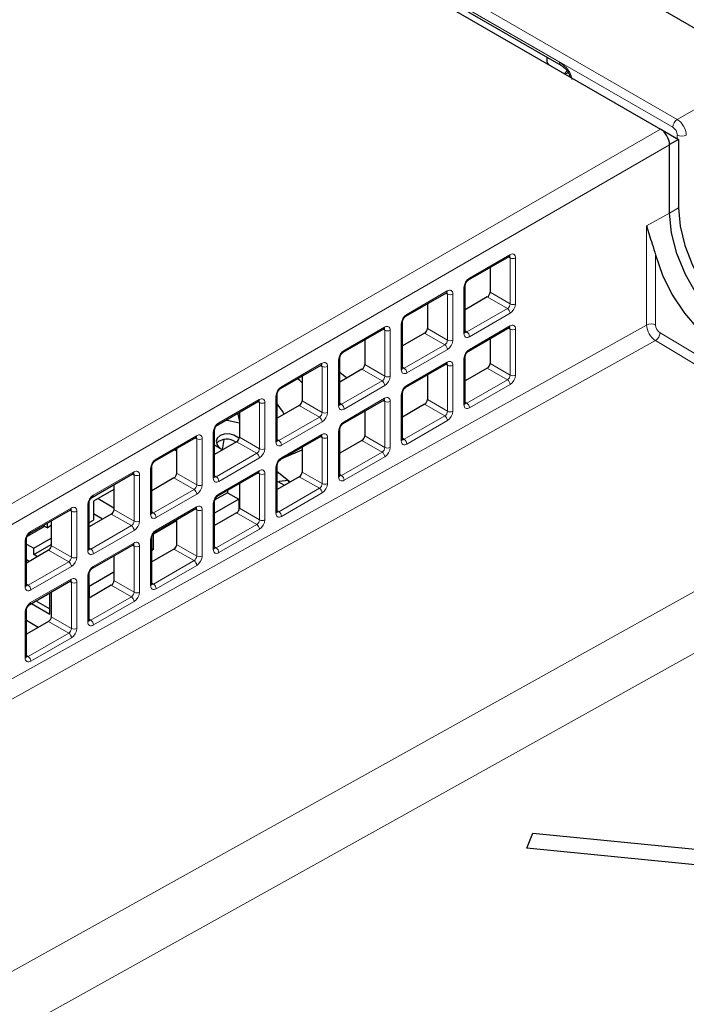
# Paper-space layout 'Blatt4' of a CAD drawing. Header units: millimetres. Extents: x 5 to 418, y 2 to 292.
# Tile 49 of 63: x 142 to 162, y 199 to 230. Entities that reach past the tile are written whole.
import ezdxf

# ---------------------------------------------------------------- set-up
doc = ezdxf.new("R2010")
doc.units = ezdxf.units.MM

psp = doc.layouts.new('Blatt4')

# ---------------------------------------------------------------- linework, layer by layer
at = {"color": 7, "linetype": 'Continuous', "lineweight": 25}
for p, q in [((172.539, 223.713), (126.718, 250.165)), ((131.385, 243.709), (161.649, 226.238)), ((135.147, 241.733), (158.536, 228.232)), ((158.114, 228.326), (158.114, 228.475)), ((161.655, 226.235), (162.21, 225.914)), ((162.21, 225.914), (161.933, 225.755)), ((162.21, 225.914), (162.21, 223.78)), ((161.932, 225.754), (161.933, 225.755)), ((161.932, 223.614), (161.932, 225.748)), ((155.66, 221.531), (156.926, 222.262)), ((156.328, 221.917), (156.328, 221.144)), ((155.55, 219.907), (155.55, 221.344)), ((153.703, 220.401), (154.97, 221.132)), ((156.243, 220.999), (155.55, 220.599)), ((154.372, 220.787), (154.372, 220.015)), ((153.594, 218.778), (153.594, 220.215)), ((155.66, 219.31), (156.926, 220.041)), ((151.747, 219.272), (153.013, 220.003)), ((154.287, 219.87), (153.594, 219.47)), ((152.415, 219.658), (152.415, 218.886)), ((156.328, 219.696), (156.328, 218.923)), ((155.55, 217.686), (155.55, 219.123)), ((149.791, 218.143), (151.057, 218.874)), ((151.638, 217.648), (151.638, 219.086)), ((153.703, 218.18), (154.97, 218.911)), ((150.459, 218.529), (150.459, 217.756)), ((152.331, 218.741), (151.638, 218.34)), ((151.856, 218.466), (151.638, 218.641)), ((154.372, 218.566), (154.372, 217.794)), ((156.243, 218.778), (155.55, 218.378)), ((149.681, 216.519), (149.681, 217.956)), ((153.594, 216.557), (153.594, 217.994)), ((147.835, 217.013), (149.101, 217.744)), ((150.374, 217.611), (149.681, 217.211)), ((151.747, 217.051), (153.013, 217.782)), ((154.287, 217.649), (153.594, 217.249)), ((148.503, 217.399), (148.503, 216.627)), ((152.415, 217.437), (152.415, 216.665)), ((148.14, 217.137), (148.151, 217.196)), ((148.503, 217.084), (148.499, 217.065)), ((147.725, 215.39), (147.725, 216.827)), ((149.791, 215.922), (151.057, 216.653)), ((151.638, 215.427), (151.638, 216.864)), ((145.878, 215.884), (147.144, 216.615)), ((148.418, 216.482), (147.725, 216.082)), ((147.725, 216.382), (147.985, 216.232)), ((147.975, 216.238), (148.032, 216.55)), ((152.331, 216.519), (151.638, 216.119)), ((146.482, 216.233), (146.546, 216.196)), ((146.546, 216.27), (146.546, 215.498)), ((147.894, 216.289), (147.919, 216.27)), ((149.901, 215.985), (150.459, 216.232)), ((150.459, 216.307), (150.459, 215.535)), ((149.681, 214.298), (149.681, 215.735)), ((143.922, 214.755), (145.188, 215.486)), ((145.769, 214.26), (145.769, 215.697)), ((147.835, 214.792), (149.101, 215.523)), ((149.681, 215.547), (150.086, 215.224)), ((144.59, 215.14), (144.59, 214.368)), ((146.462, 215.352), (145.769, 214.952)), ((148.503, 215.178), (148.503, 214.406)), ((150.374, 215.39), (149.681, 214.99)), ((149.681, 215.253), (149.909, 215.122)), ((150.025, 215.27), (149.742, 215.244)), ((149.742, 215.244), (149.742, 215.218)), ((150.069, 215.214), (150.025, 215.27)), ((144.59, 214.992), (143.952, 214.624)), ((148.13, 214.89), (147.737, 214.663)), ((148.13, 214.963), (148.13, 214.89)), ((148.13, 214.89), (148.484, 214.686)), ((143.812, 213.131), (143.812, 214.568)), ((143.952, 214.624), (143.952, 214.036)), ((144.094, 214.705), (144.59, 214.419)), ((148.484, 214.686), (147.725, 214.248)), ((147.725, 213.169), (147.725, 214.606)), ((148.484, 214.686), (148.484, 214.334)), ((141.966, 213.625), (143.232, 214.356)), ((144.505, 214.223), (143.812, 213.823)), ((144.236, 214.068), (143.952, 214.232)), ((145.878, 213.663), (147.144, 214.394)), ((148.418, 214.261), (147.725, 213.861)), ((142.51, 213.791), (142.51, 213.94)), ((142.634, 214.011), (142.634, 213.239)), ((143.812, 213.955), (143.952, 214.036)), ((145.825, 213.608), (146.546, 214.025)), ((146.546, 214.049), (146.546, 213.277)), ((142.425, 213.84), (141.881, 213.526)), ((142.381, 213.865), (142.51, 213.791)), ((142.634, 213.863), (142.51, 213.791)), ((145.825, 213.118), (145.825, 213.608)), ((141.856, 212.002), (141.856, 213.439)), ((141.856, 213.287), (142.086, 213.154)), ((142.086, 213.154), (142.634, 213.471)), ((142.086, 212.958), (142.634, 213.275)), ((145.769, 212.039), (145.769, 213.476)), ((142.549, 213.094), (141.856, 212.694)), ((142.086, 212.958), (142.086, 213.154)), ((142.2, 212.892), (142.086, 212.958)), ((143.922, 212.534), (145.188, 213.264)), ((145.769, 213.151), (145.825, 213.118)), ((146.462, 213.131), (145.769, 212.731)), ((145.825, 213.118), (145.769, 213.086)), ((141.945, 212.745), (141.856, 212.797)), ((144.59, 212.919), (144.59, 212.147)), ((143.812, 210.91), (143.812, 212.347)), ((144.59, 212.405), (143.817, 211.959)), ((141.966, 211.404), (143.232, 212.135)), ((142.59, 211.099), (142.59, 211.765)), ((142.634, 211.79), (142.634, 211.018)), ((144.505, 212.002), (143.812, 211.602)), ((143.817, 211.959), (143.812, 211.961)), ((143.817, 211.959), (143.817, 211.604)), ((142.014, 211.432), (142.59, 211.099)), ((142.155, 211.514), (142.59, 211.262)), ((141.856, 209.781), (141.856, 211.218)), ((142.228, 210.687), (141.856, 210.902)), ((142.549, 210.873), (141.856, 210.473)), ((157.474, 203.794), (157.661, 204.265)), ((157.661, 204.265), (166.109, 203.437)), ((165.922, 202.965), (157.474, 203.794))]:
    psp.add_line(p, q, dxfattribs=at)
at = {"color": 7, "linetype": 'Continuous', "lineweight": 18}
for p, q in [((131.708, 244.125), (162.171, 226.539)), ((162.032, 226.296), (131.569, 243.882)), ((135.106, 241.825), (158.494, 228.323)), ((162.171, 226.539), (164.478, 227.871)), ((134.878, 210.784), (161.649, 226.238)), ((162.173, 225.936), (162.173, 226.051)), ((161.932, 225.748), (135.161, 210.294)), ((162.21, 223.78), (161.932, 223.614)), ((161.932, 223.614), (161.215, 223.214)), ((161.215, 220.123), (161.215, 223.214)), ((155.683, 221.585), (156.949, 222.316)), ((156.957, 222.219), (156.904, 222.249)), ((156.957, 220.782), (156.957, 222.219)), ((157.125, 222.218), (157.125, 220.781)), ((161.496, 222.309), (161.496, 220.122)), ((155.514, 219.857), (155.514, 221.294)), ((153.727, 220.456), (154.993, 221.186)), ((155, 221.089), (154.948, 221.12)), ((155, 219.652), (155, 221.089)), ((155.169, 221.088), (155.169, 219.651)), ((156.87, 220.637), (156.243, 220.999)), ((156.328, 221.144), (156.957, 220.782)), ((155.604, 219.906), (156.87, 220.637)), ((156.955, 220.49), (155.689, 219.759)), ((135.161, 205.607), (161.215, 220.123)), ((151.771, 219.326), (153.037, 220.057)), ((153.557, 218.728), (153.557, 220.165)), ((155.683, 219.364), (156.949, 220.095)), ((156.957, 219.998), (156.904, 220.028)), ((153.044, 219.96), (152.991, 219.99)), ((153.044, 218.523), (153.044, 219.96)), ((153.212, 219.959), (153.212, 218.522)), ((154.914, 219.508), (154.287, 219.87)), ((154.372, 220.015), (155, 219.652)), ((155.55, 219.938), (155.604, 219.906)), ((156.957, 218.56), (156.957, 219.998)), ((157.125, 219.997), (157.125, 218.56)), ((161.635, 219.878), (169.003, 215.476)), ((161.491, 219.635), (135.447, 205.125)), ((153.594, 219.482), (153.605, 219.476)), ((153.648, 218.777), (154.914, 219.508)), ((168.859, 215.233), (161.491, 219.635)), ((154.999, 219.361), (153.733, 218.63)), ((149.814, 218.197), (151.08, 218.928)), ((151.088, 218.831), (151.035, 218.861)), ((151.088, 217.393), (151.088, 218.831)), ((151.256, 218.83), (151.256, 217.393)), ((151.601, 217.599), (151.601, 219.036)), ((152.415, 218.886), (153.044, 218.523)), ((153.594, 218.808), (153.648, 218.777)), ((153.727, 218.235), (154.993, 218.965)), ((155, 218.868), (154.948, 218.899)), ((155, 217.431), (155, 218.868)), ((155.169, 218.867), (155.169, 217.43)), ((155.514, 217.636), (155.514, 219.073)), ((156.328, 218.923), (156.957, 218.56)), ((152.958, 218.378), (152.331, 218.741)), ((156.87, 218.416), (156.243, 218.778)), ((151.692, 217.648), (152.958, 218.378)), ((153.043, 218.231), (151.777, 217.501)), ((155.604, 217.685), (156.87, 218.416)), ((156.955, 218.269), (155.689, 217.538)), ((149.645, 216.469), (149.645, 217.906)), ((153.557, 216.507), (153.557, 217.944)), ((147.858, 217.068), (149.124, 217.798)), ((149.131, 217.701), (149.079, 217.732)), ((149.131, 216.264), (149.131, 217.701)), ((149.3, 217.7), (149.3, 216.263)), ((151.001, 217.249), (150.374, 217.611)), ((150.459, 217.756), (151.088, 217.393)), ((151.638, 217.679), (151.692, 217.648)), ((151.771, 217.105), (153.037, 217.836)), ((153.044, 217.739), (152.991, 217.769)), ((153.044, 216.302), (153.044, 217.739)), ((153.212, 217.738), (153.212, 216.301)), ((154.914, 217.287), (154.287, 217.649)), ((154.372, 217.794), (155, 217.431)), ((155.55, 217.716), (155.604, 217.685)), ((153.648, 216.556), (154.914, 217.287)), ((149.735, 216.518), (151.001, 217.249)), ((151.086, 217.102), (149.82, 216.371)), ((154.999, 217.14), (153.733, 216.409)), ((145.902, 215.938), (147.168, 216.669)), ((147.688, 215.34), (147.688, 216.777)), ((149.814, 215.976), (151.08, 216.707)), ((151.601, 215.378), (151.601, 216.815)), ((152.415, 216.665), (153.044, 216.302)), ((147.175, 216.572), (147.122, 216.602)), ((147.175, 215.135), (147.175, 216.572)), ((147.343, 216.571), (147.343, 215.134)), ((149.045, 216.12), (148.418, 216.482)), ((148.503, 216.627), (149.131, 216.264)), ((149.681, 216.55), (149.735, 216.518)), ((151.088, 216.609), (151.035, 216.64)), ((151.088, 215.172), (151.088, 216.609)), ((151.256, 216.609), (151.256, 215.172)), ((152.958, 216.157), (152.331, 216.519)), ((153.594, 216.587), (153.648, 216.556)), ((147.779, 215.389), (149.045, 216.12)), ((151.692, 215.426), (152.958, 216.157)), ((149.13, 215.973), (147.864, 215.242)), ((153.043, 216.01), (151.777, 215.28)), ((143.945, 214.809), (145.211, 215.54)), ((145.219, 215.442), (145.166, 215.473)), ((145.219, 214.005), (145.219, 215.442)), ((145.387, 215.442), (145.387, 214.005)), ((145.732, 214.211), (145.732, 215.648)), ((146.546, 215.498), (147.175, 215.135)), ((147.725, 215.42), (147.779, 215.389)), ((147.858, 214.846), (149.124, 215.577)), ((149.131, 215.48), (149.079, 215.511)), ((149.131, 214.043), (149.131, 215.48)), ((149.3, 215.479), (149.3, 214.042)), ((149.645, 214.248), (149.645, 215.685)), ((149.723, 215.514), (149.681, 215.496)), ((150.459, 215.535), (151.088, 215.172)), ((151.638, 215.458), (151.692, 215.426)), ((139.725, 199.013), (168.859, 215.233)), ((147.089, 214.99), (146.462, 215.352)), ((151.001, 215.028), (150.374, 215.39)), ((145.823, 214.259), (147.089, 214.99)), ((147.174, 214.843), (145.908, 214.113)), ((149.735, 214.297), (151.001, 215.028)), ((151.086, 214.881), (149.82, 214.15)), ((143.776, 213.081), (143.776, 214.518)), ((147.688, 213.119), (147.688, 214.556)), ((141.989, 213.679), (143.255, 214.41)), ((143.262, 214.313), (143.21, 214.344)), ((143.262, 212.876), (143.262, 214.313)), ((143.431, 214.312), (143.431, 212.875)), ((145.133, 213.861), (144.505, 214.223)), ((144.59, 214.368), (145.219, 214.005)), ((145.769, 214.291), (145.823, 214.259)), ((145.902, 213.717), (147.168, 214.448)), ((147.175, 214.351), (147.122, 214.381)), ((147.175, 212.914), (147.175, 214.351)), ((147.343, 214.35), (147.343, 212.913)), ((149.045, 213.899), (148.418, 214.261)), ((148.503, 214.406), (149.131, 214.043)), ((149.681, 214.328), (149.735, 214.297)), ((147.779, 213.168), (149.045, 213.899)), ((169.695, 213.773), (140.556, 197.551)), ((143.867, 213.13), (145.133, 213.861)), ((145.217, 213.714), (143.951, 212.983)), ((149.13, 213.752), (147.864, 213.021)), ((141.819, 211.952), (141.819, 213.389)), ((143.945, 212.588), (145.211, 213.319)), ((145.732, 211.989), (145.732, 213.427)), ((146.546, 213.277), (147.175, 212.914)), ((143.176, 212.732), (142.549, 213.094)), ((142.634, 213.239), (143.262, 212.876)), ((143.812, 213.161), (143.867, 213.13)), ((145.219, 213.221), (145.166, 213.252)), ((145.219, 211.784), (145.219, 213.221)), ((145.387, 213.221), (145.387, 211.783)), ((147.089, 212.769), (146.462, 213.131)), ((147.725, 213.199), (147.779, 213.168)), ((141.91, 212.001), (143.176, 212.732)), ((145.823, 212.038), (147.089, 212.769)), ((143.261, 212.585), (141.995, 211.854)), ((147.174, 212.622), (145.908, 211.891)), ((141.989, 211.458), (143.255, 212.189)), ((143.262, 212.092), (143.21, 212.122)), ((143.262, 210.655), (143.262, 212.092)), ((143.431, 212.091), (143.431, 210.654)), ((143.776, 210.86), (143.776, 212.297)), ((144.59, 212.147), (145.219, 211.784)), ((145.769, 212.07), (145.823, 212.038)), ((141.856, 212.032), (141.91, 212.001)), ((145.133, 211.64), (144.505, 212.002)), ((143.867, 210.909), (145.133, 211.64)), ((145.217, 211.493), (143.951, 210.762)), ((141.819, 209.731), (141.819, 211.168)), ((143.176, 210.511), (142.549, 210.873)), ((142.634, 211.018), (143.262, 210.655)), ((143.812, 210.94), (143.867, 210.909)), ((141.91, 209.78), (143.176, 210.511)), ((143.261, 210.364), (141.995, 209.633)), ((141.856, 209.811), (141.91, 209.78))]:
    psp.add_line(p, q, dxfattribs=at)
at = {"color": 7, "linetype": 'Continuous', "lineweight": 25, "flags": 128}
for points in [[(162.21, 223.78), (162.26, 223.207), (162.406, 222.602), (162.643, 221.991), (162.96, 221.401), (163.344, 220.858), (163.777, 220.385), (164.241, 220.004), (164.715, 219.73), (165.179, 219.576), (165.608, 219.548)], [(165.51, 219.422), (165.177, 219.387), (164.699, 219.47), (164.195, 219.695), (163.692, 220.051), (163.213, 220.52), (162.784, 221.079), (162.426, 221.7), (162.156, 222.351), (161.989, 223), (161.932, 223.614)], [(161.496, 222.309), (161.711, 221.681), (162.015, 221.066), (162.393, 220.493), (162.827, 219.989), (163.298, 219.576), (163.785, 219.273), (164.264, 219.095), (164.714, 219.049), (165.115, 219.137), (165.447, 219.356), (165.696, 219.696), (165.85, 220.14), (165.902, 220.669)], [(150.459, 218.32), (150.388, 218.388), (150.318, 218.447)], [(149.904, 217.339), (149.845, 217.437), (149.681, 217.66)], [(148.455, 217.372), (148.458, 217.344), (148.508, 217.11)], [(148.499, 217.065), (148.17, 217.134), (148.054, 217.14)], [(148.495, 216.583), (148.46, 216.615), (148.332, 216.688), (148.181, 216.724), (148.029, 216.719), (147.9, 216.674), (147.812, 216.594), (147.781, 216.493), (147.81, 216.386), (147.894, 216.289)]]:
    psp.add_lwpolyline(points, dxfattribs=at)
at = {"color": 7, "linetype": 'Continuous', "lineweight": 18}
for centre, radius, start, end in [((158.593, 228.313), 0.0994, 173.9325, 234.3071), ((158.449, 228.211), 0.313, 309.7118, 332.4789), ((158.631, 228.169), 0.213, 279.7855, 309.9134), ((162.34, 226.281), 0.308, 123.2297, 177.3477), ((162.315, 226.324), 0.308, 242.6565, 296.7662), ((156.894, 222.307), 0.0554, 304.5208, 8.7593), ((157.042, 222.383), 0.185, 242.6565, 296.7662), ((155.625, 221.578), 0.0586, 307.0063, 6.8952), ((155.49, 221.35), 0.0603, 292.7362, 353.9985), ((154.938, 221.178), 0.0554, 304.5208, 8.7593), ((155.085, 221.254), 0.185, 242.6565, 296.7662), ((157.042, 220.946), 0.185, 242.6565, 296.7662), ((153.669, 220.449), 0.0586, 307.0063, 6.8952), ((156.765, 220.479), 0.19, 3.5222, 56.4778), ((152.982, 220.049), 0.0554, 304.5208, 8.7593), ((153.534, 220.221), 0.0603, 292.7362, 353.9985), ((156.893, 220.087), 0.0571, 305.5752, 7.7049), ((161.354, 219.848), 0.308, 62.6565, 116.7662), ((153.129, 220.124), 0.185, 242.6565, 296.7662), ((155.49, 219.913), 0.06, 292.6721, 354.6744), ((155.499, 219.748), 0.19, 3.5222, 56.4778), ((157.042, 220.162), 0.185, 242.6565, 296.7662), ((161.323, 219.898), 0.312, 302.4792, 356.3612), ((154.809, 219.349), 0.19, 3.5222, 56.4778), ((155.085, 219.816), 0.185, 242.6565, 296.7662), ((151.712, 219.319), 0.0586, 307.0063, 6.8952), ((155.49, 219.129), 0.0603, 292.7362, 353.9985), ((155.625, 219.357), 0.0586, 307.0063, 6.8952), ((151.025, 218.919), 0.0554, 304.5208, 8.7593), ((151.173, 218.995), 0.185, 242.6565, 296.7662), ((151.578, 219.091), 0.0603, 292.7362, 353.9985), ((154.936, 218.958), 0.0571, 305.5752, 7.7049), ((155.085, 219.032), 0.185, 242.6565, 296.7662), ((153.129, 218.687), 0.185, 242.6565, 296.7662), ((153.534, 218.783), 0.06, 292.6721, 354.6744), ((153.543, 218.618), 0.19, 3.5222, 56.4778), ((157.042, 218.725), 0.185, 242.6565, 296.7662), ((149.756, 218.19), 0.0586, 307.0063, 6.8952), ((152.853, 218.22), 0.19, 3.5222, 56.4778), ((153.669, 218.227), 0.0586, 307.0063, 6.8952), ((156.765, 218.257), 0.19, 3.5222, 56.4778), ((149.621, 217.962), 0.0603, 292.7362, 353.9985), ((153.534, 218), 0.0603, 292.7362, 353.9985), ((149.069, 217.79), 0.0554, 304.5208, 8.7593), ((149.216, 217.865), 0.185, 242.6565, 296.7662), ((151.578, 217.654), 0.06, 292.6721, 354.6744), ((151.587, 217.489), 0.19, 3.5222, 56.4778), ((152.98, 217.828), 0.0571, 305.5752, 7.7049), ((153.129, 217.903), 0.185, 242.6565, 296.7662), ((155.492, 217.691), 0.0584, 291.6793, 355.6673), ((155.499, 217.527), 0.19, 3.5222, 56.4778), ((151.173, 217.558), 0.185, 242.6565, 296.7662), ((154.809, 217.128), 0.19, 3.5222, 56.4778), ((155.085, 217.595), 0.185, 242.6565, 296.7662), ((147.8, 217.06), 0.0586, 307.0063, 6.8952), ((150.896, 217.09), 0.19, 3.5222, 56.4778), ((151.712, 217.098), 0.0586, 307.0063, 6.8952), ((147.113, 216.661), 0.0554, 304.5208, 8.7593), ((147.665, 216.833), 0.0603, 292.7362, 353.9985), ((151.024, 216.699), 0.0571, 305.5752, 7.7049), ((151.578, 216.87), 0.0603, 292.7362, 353.9985), ((147.26, 216.736), 0.185, 242.6565, 296.7662), ((149.621, 216.525), 0.06, 292.6721, 354.6744), ((149.63, 216.36), 0.19, 3.5222, 56.4778), ((151.173, 216.774), 0.185, 242.6565, 296.7662), ((153.536, 216.561), 0.0584, 291.6793, 355.6673), ((153.543, 216.397), 0.19, 3.5222, 56.4778), ((148.94, 215.961), 0.19, 3.5222, 56.4778), ((149.216, 216.428), 0.185, 242.6565, 296.7662), ((152.853, 215.999), 0.19, 3.5222, 56.4778), ((153.129, 216.466), 0.185, 242.6565, 296.7662), ((145.843, 215.931), 0.0586, 307.0063, 6.8952), ((149.621, 215.741), 0.0603, 292.7362, 353.9985), ((149.756, 215.969), 0.0586, 307.0063, 6.8952), ((145.157, 215.531), 0.0554, 304.5208, 8.7593), ((145.304, 215.607), 0.185, 242.6565, 296.7662), ((145.709, 215.703), 0.0603, 292.7362, 353.9985), ((149.067, 215.57), 0.0571, 305.5752, 7.7049), ((149.216, 215.644), 0.185, 242.6565, 296.7662), ((151.579, 215.432), 0.0584, 291.6793, 355.6673), ((151.587, 215.268), 0.19, 3.5222, 56.4778), ((147.26, 215.299), 0.185, 242.6565, 296.7662), ((147.665, 215.395), 0.06, 292.6721, 354.6744), ((147.674, 215.23), 0.19, 3.5222, 56.4778), ((151.173, 215.337), 0.185, 242.6565, 296.7662), ((143.887, 214.802), 0.0586, 307.0063, 6.8952), ((146.984, 214.832), 0.19, 3.5222, 56.4778), ((147.8, 214.839), 0.0586, 307.0063, 6.8952), ((150.896, 214.869), 0.19, 3.5222, 56.4778), ((143.752, 214.574), 0.0603, 292.7362, 353.9985), ((147.665, 214.611), 0.0603, 292.7362, 353.9985), ((143.2, 214.402), 0.0554, 304.5208, 8.7593), ((143.347, 214.477), 0.185, 242.6565, 296.7662), ((145.709, 214.266), 0.06, 292.6721, 354.6744), ((145.718, 214.101), 0.19, 3.5222, 56.4778), ((147.111, 214.44), 0.0571, 305.5752, 7.7049), ((147.26, 214.515), 0.185, 242.6565, 296.7662), ((149.623, 214.302), 0.0584, 291.6793, 355.6673), ((149.63, 214.138), 0.19, 3.5222, 56.4778), ((145.304, 214.17), 0.185, 242.6565, 296.7662), ((148.94, 213.74), 0.19, 3.5222, 56.4778), ((149.216, 214.207), 0.185, 242.6565, 296.7662), ((141.931, 213.672), 0.0586, 307.0063, 6.8952), ((145.027, 213.702), 0.19, 3.5222, 56.4778), ((145.843, 213.71), 0.0586, 307.0063, 6.8952), ((141.796, 213.444), 0.0603, 292.7362, 353.9985), ((145.155, 213.311), 0.0571, 305.5752, 7.7049), ((145.709, 213.482), 0.0603, 292.7362, 353.9985), ((143.753, 213.137), 0.06, 292.6721, 354.6744), ((143.761, 212.972), 0.19, 3.5222, 56.4778), ((145.304, 213.386), 0.185, 242.6565, 296.7662), ((147.667, 213.173), 0.0584, 291.6793, 355.6673), ((147.674, 213.009), 0.19, 3.5222, 56.4778), ((143.071, 212.573), 0.19, 3.5222, 56.4778), ((143.347, 213.04), 0.185, 242.6565, 296.7662), ((146.984, 212.611), 0.19, 3.5222, 56.4778), ((147.26, 213.078), 0.185, 242.6565, 296.7662), ((143.752, 212.353), 0.0603, 292.7362, 353.9985), ((143.887, 212.581), 0.0586, 307.0063, 6.8952), ((143.198, 212.182), 0.0571, 305.5752, 7.7049), ((143.347, 212.256), 0.185, 242.6565, 296.7662), ((145.71, 212.044), 0.0584, 291.6793, 355.6673), ((145.718, 211.88), 0.19, 3.5222, 56.4778), ((141.796, 212.007), 0.06, 292.6721, 354.6744), ((141.805, 211.842), 0.19, 3.5222, 56.4778), ((145.304, 211.949), 0.185, 242.6565, 296.7662), ((141.931, 211.451), 0.0586, 307.0063, 6.8952), ((145.027, 211.481), 0.19, 3.5222, 56.4778), ((141.796, 211.223), 0.0603, 292.7362, 353.9985), ((143.754, 210.914), 0.0584, 291.6793, 355.6673), ((143.761, 210.75), 0.19, 3.5222, 56.4778), ((143.071, 210.352), 0.19, 3.5222, 56.4778), ((143.347, 210.819), 0.185, 242.6565, 296.7662), ((141.798, 209.785), 0.0584, 291.6793, 355.6673), ((141.805, 209.621), 0.19, 3.5222, 56.4778)]:
    psp.add_arc(centre, radius, start, end, dxfattribs=at)
at = {"color": 7, "linetype": 'Continuous', "lineweight": 25}
psp.add_arc((148.111, 216.086), 0.473, 53.6023, 132.8343, dxfattribs=at)
for centre, major_axis, ratio, start_param, end_param in [((158.314, 228.324), (0.2, -0.003), 0.567125, 3.150019, 3.935417), ((161.649, 225.912), (-0.2, 0.346), 0.577557, 3.944525, 5.497716), ((169.894, 230.671), (7.96, 4.928), 0.029672, 3.106072, 3.123226), ((156.242, 221.096), (0.062, 0.103), 0.587369, 3.9534, 5.506743), ((154.285, 219.967), (0.062, 0.103), 0.587369, 3.9534, 5.506743), ((152.329, 218.838), (0.062, 0.103), 0.587369, 3.9534, 5.506743), ((156.242, 218.875), (0.062, 0.103), 0.587369, 3.9534, 5.506743), ((150.373, 217.708), (0.062, 0.103), 0.587369, 3.9534, 5.506743), ((154.285, 217.746), (0.062, 0.103), 0.587369, 3.9534, 5.506743), ((152.329, 216.617), (0.062, 0.103), 0.587369, 3.9534, 5.506743), ((148.416, 216.579), (0.062, 0.103), 0.587369, 3.9534, 5.506743), ((146.46, 215.45), (0.062, 0.103), 0.587369, 3.9534, 5.506743), ((150.373, 215.487), (0.062, 0.103), 0.587369, 3.9534, 5.506743), ((144.504, 214.32), (0.062, 0.103), 0.587369, 3.9534, 5.506743), ((148.416, 214.358), (0.062, 0.103), 0.587369, 3.9534, 5.506743), ((146.46, 213.228), (0.062, 0.103), 0.587369, 3.9534, 5.506743), ((142.548, 213.191), (0.062, 0.103), 0.587369, 3.9534, 5.506743), ((144.504, 212.099), (0.062, 0.103), 0.587369, 3.9534, 5.506743), ((142.548, 210.97), (0.062, 0.103), 0.587369, 3.9534, 5.506743)]:
    psp.add_ellipse(centre, major_axis=major_axis, ratio=ratio, start_param=start_param, end_param=end_param, dxfattribs=at)
at = {"color": 7, "linetype": 'Continuous', "lineweight": 18}
for centre, major_axis, ratio, start_param, end_param in [((158.48, 228.005), (0.355, -0.345), 0.5338, 0.477858, 2.011639), ((162.173, 226.214), (-0.2, 0.346), 0.567307, 3.927224, 5.497715), ((162.032, 226.132), (-0.1, 0.173), 0.577557, 3.927224, 5.497716), ((156.869, 222.171), (0.063, 0.102), 0.597161, 5.516415, 6.292276), ((156.952, 222.122), (0.123, 0.206), 0.587369, 5.506743, 7.094992), ((155.686, 221.391), (0.123, 0.206), 0.587369, 0.811807, 2.36515), ((154.913, 221.042), (0.063, 0.102), 0.597161, 5.516415, 6.292276), ((154.996, 220.992), (0.123, 0.206), 0.587369, 5.506743, 7.094992), ((156.869, 220.734), (0.063, 0.102), 0.597161, 3.963072, 5.516415), ((156.952, 220.684), (0.123, 0.206), 0.587369, 3.9534, 5.506743), ((153.73, 220.261), (0.123, 0.206), 0.587369, 0.811807, 2.36515), ((153.04, 219.863), (0.123, 0.206), 0.587369, 5.506743, 7.094992), ((156.869, 219.95), (0.063, 0.102), 0.597161, 5.516415, 6.292276), ((156.952, 219.9), (0.123, 0.206), 0.587369, 5.506743, 7.094992), ((161.496, 219.958), (-0.197, 0.348), 0.572409, 0.78984, 2.343186), ((161.637, 220.04), (-0.1, 0.173), 0.577378, 0.785324, 2.33867), ((152.956, 219.913), (0.063, 0.102), 0.597161, 5.516415, 6.292276), ((155.686, 219.954), (0.123, 0.206), 0.587369, 2.36515, 3.9534), ((155.603, 220.003), (0.063, 0.102), 0.597161, 3.150683, 3.963072), ((154.913, 219.605), (0.063, 0.102), 0.597161, 3.963072, 5.516415), ((154.996, 219.555), (0.123, 0.206), 0.587369, 3.9534, 5.506743), ((151.774, 219.132), (0.123, 0.206), 0.587369, 0.811807, 2.36515), ((155.686, 219.17), (0.123, 0.206), 0.587369, 0.811807, 2.36515), ((151, 218.783), (0.063, 0.102), 0.597161, 5.516415, 6.292276), ((151.083, 218.733), (0.123, 0.206), 0.587369, 5.506743, 7.094992), ((154.913, 218.821), (0.063, 0.102), 0.597161, 5.516415, 6.292276), ((154.996, 218.771), (0.123, 0.206), 0.587369, 5.506743, 7.094992), ((152.956, 218.476), (0.063, 0.102), 0.597161, 3.963072, 5.516415), ((153.04, 218.426), (0.123, 0.206), 0.587369, 3.9534, 5.506743), ((153.73, 218.824), (0.123, 0.206), 0.587369, 2.36515, 3.9534), ((153.647, 218.874), (0.063, 0.102), 0.597161, 3.150683, 3.963072), ((156.869, 218.513), (0.063, 0.102), 0.597161, 3.963072, 5.516415), ((156.952, 218.463), (0.123, 0.206), 0.587369, 3.9534, 5.506743), ((149.817, 218.003), (0.123, 0.206), 0.587369, 0.811807, 2.36515), ((153.73, 218.04), (0.123, 0.206), 0.587369, 0.811807, 2.36515), ((149.044, 217.654), (0.063, 0.102), 0.597161, 5.516415, 6.292276), ((149.127, 217.604), (0.123, 0.206), 0.587369, 5.506743, 7.094992), ((151.774, 217.695), (0.123, 0.206), 0.587369, 2.36515, 3.9534), ((151.69, 217.745), (0.063, 0.102), 0.597161, 3.150683, 3.963072), ((152.956, 217.692), (0.063, 0.102), 0.597161, 5.516415, 6.292276), ((153.04, 217.642), (0.123, 0.206), 0.587369, 5.506743, 7.094992), ((155.686, 217.733), (0.123, 0.206), 0.587369, 2.36515, 3.9534), ((155.603, 217.782), (0.063, 0.102), 0.597161, 3.150683, 3.963072), ((151, 217.346), (0.063, 0.102), 0.597161, 3.963072, 5.516415), ((151.083, 217.296), (0.123, 0.206), 0.587369, 3.9534, 5.506743), ((154.913, 217.384), (0.063, 0.102), 0.597161, 3.963072, 5.516415), ((154.996, 217.334), (0.123, 0.206), 0.587369, 3.9534, 5.506743), ((147.861, 216.873), (0.123, 0.206), 0.587369, 0.811807, 2.36515), ((151.774, 216.911), (0.123, 0.206), 0.587369, 0.811807, 2.36515), ((147.171, 216.475), (0.123, 0.206), 0.587369, 5.506743, 7.094992), ((151, 216.562), (0.063, 0.102), 0.597161, 5.516415, 6.292276), ((151.083, 216.512), (0.123, 0.206), 0.587369, 5.506743, 7.094992), ((147.087, 216.525), (0.063, 0.102), 0.597161, 5.516415, 6.292276), ((149.817, 216.566), (0.123, 0.206), 0.587369, 2.36515, 3.9534), ((149.734, 216.615), (0.063, 0.102), 0.597161, 3.150683, 3.963072), ((153.73, 216.603), (0.123, 0.206), 0.587369, 2.36515, 3.9534), ((153.647, 216.653), (0.063, 0.102), 0.597161, 3.150683, 3.963072), ((149.044, 216.217), (0.063, 0.102), 0.597161, 3.963072, 5.516415), ((149.127, 216.167), (0.123, 0.206), 0.587369, 3.9534, 5.506743), ((152.956, 216.254), (0.063, 0.102), 0.597161, 3.963072, 5.516415), ((153.04, 216.205), (0.123, 0.206), 0.587369, 3.9534, 5.506743), ((145.905, 215.744), (0.123, 0.206), 0.587369, 0.811807, 2.36515), ((149.817, 215.782), (0.123, 0.206), 0.587369, 0.811807, 2.36515), ((145.131, 215.395), (0.063, 0.102), 0.597161, 5.516415, 6.292276), ((145.214, 215.345), (0.123, 0.206), 0.587369, 5.506743, 7.094992), ((149.044, 215.433), (0.063, 0.102), 0.597161, 5.516415, 6.292276), ((149.127, 215.383), (0.123, 0.206), 0.587369, 5.506743, 7.094992), ((151.69, 215.524), (0.063, 0.102), 0.597161, 3.150683, 3.963072), ((147.087, 215.087), (0.063, 0.102), 0.597161, 3.963072, 5.516415), ((147.171, 215.038), (0.123, 0.206), 0.587369, 3.9534, 5.506743), ((147.861, 215.436), (0.123, 0.206), 0.587369, 2.36515, 3.9534), ((147.778, 215.486), (0.063, 0.102), 0.597161, 3.150683, 3.963072), ((151, 215.125), (0.063, 0.102), 0.597161, 3.963072, 5.516415), ((151.083, 215.075), (0.123, 0.206), 0.587369, 3.9534, 5.506743), ((151.774, 215.474), (0.123, 0.206), 0.587369, 2.36515, 3.9534), ((143.948, 214.615), (0.123, 0.206), 0.587369, 0.811807, 2.36515), ((147.861, 214.652), (0.123, 0.206), 0.587369, 0.811807, 2.36515), ((143.175, 214.266), (0.063, 0.102), 0.597161, 5.516415, 6.292276), ((143.258, 214.216), (0.123, 0.206), 0.587369, 5.506743, 7.094992), ((145.905, 214.307), (0.123, 0.206), 0.587369, 2.36515, 3.9534), ((145.821, 214.357), (0.063, 0.102), 0.597161, 3.150683, 3.963072), ((147.087, 214.303), (0.063, 0.102), 0.597161, 5.516415, 6.292276), ((147.171, 214.254), (0.123, 0.206), 0.587369, 5.506743, 7.094992), ((149.817, 214.344), (0.123, 0.206), 0.587369, 2.36515, 3.9534), ((149.734, 214.394), (0.063, 0.102), 0.597161, 3.150683, 3.963072), ((145.131, 213.958), (0.063, 0.102), 0.597161, 3.963072, 5.516415), ((145.214, 213.908), (0.123, 0.206), 0.587369, 3.9534, 5.506743), ((149.044, 213.996), (0.063, 0.102), 0.597161, 3.963072, 5.516415), ((149.127, 213.946), (0.123, 0.206), 0.587369, 3.9534, 5.506743), ((141.992, 213.485), (0.123, 0.206), 0.587369, 0.811807, 2.36515), ((145.905, 213.523), (0.123, 0.206), 0.587369, 0.811807, 2.36515), ((145.131, 213.174), (0.063, 0.102), 0.597161, 5.516415, 6.292276), ((145.214, 213.124), (0.123, 0.206), 0.587369, 5.506743, 7.094992), ((143.948, 213.177), (0.123, 0.206), 0.587369, 2.36515, 3.9534), ((143.865, 213.227), (0.063, 0.102), 0.597161, 3.150683, 3.963072), ((147.861, 213.215), (0.123, 0.206), 0.587369, 2.36515, 3.9534), ((147.778, 213.265), (0.063, 0.102), 0.597161, 3.150683, 3.963072), ((143.175, 212.829), (0.063, 0.102), 0.597161, 3.963072, 5.516415), ((143.258, 212.779), (0.123, 0.206), 0.587369, 3.9534, 5.506743), ((147.087, 212.866), (0.063, 0.102), 0.597161, 3.963072, 5.516415), ((147.171, 212.817), (0.123, 0.206), 0.587369, 3.9534, 5.506743), ((143.948, 212.393), (0.123, 0.206), 0.587369, 0.811807, 2.36515), ((143.175, 212.045), (0.063, 0.102), 0.597161, 5.516415, 6.292276), ((143.258, 211.995), (0.123, 0.206), 0.587369, 5.506743, 7.094992), ((145.821, 212.136), (0.063, 0.102), 0.597161, 3.150683, 3.963072), ((141.992, 212.048), (0.123, 0.206), 0.587369, 2.36515, 3.9534), ((141.909, 212.098), (0.063, 0.102), 0.597161, 3.150683, 3.963072), ((145.131, 211.737), (0.063, 0.102), 0.597161, 3.963072, 5.516415), ((145.214, 211.687), (0.123, 0.206), 0.587369, 3.9534, 5.506743), ((145.905, 212.086), (0.123, 0.206), 0.587369, 2.36515, 3.9534), ((141.992, 211.264), (0.123, 0.206), 0.587369, 0.811807, 2.36515), ((143.948, 210.956), (0.123, 0.206), 0.587369, 2.36515, 3.9534), ((143.865, 211.006), (0.063, 0.102), 0.597161, 3.150683, 3.963072), ((143.175, 210.608), (0.063, 0.102), 0.597161, 3.963072, 5.516415), ((143.258, 210.558), (0.123, 0.206), 0.587369, 3.9534, 5.506743), ((141.992, 209.827), (0.123, 0.206), 0.587369, 2.36515, 3.9534), ((141.909, 209.877), (0.063, 0.102), 0.597161, 3.150683, 3.963072)]:
    psp.add_ellipse(centre, major_axis=major_axis, ratio=ratio, start_param=start_param, end_param=end_param, dxfattribs=at)
at = {"color": 7, "linetype": 'Continuous', "lineweight": 25}
for points, knots in [([(158.536, 228.232), (158.564, 228.213), (158.628, 228.173), (158.714, 228.086), (158.776, 227.999), (158.805, 227.938), (158.817, 227.899), (158.821, 227.877), (158.821, 227.87), (158.821, 227.868)], [0, 0, 0, 0, 0.24413, 0.539667, 0.718221, 0.827914, 0.902992, 0.963556, 1, 1, 1, 1]), ([(161.215, 223.214), (161.216, 223.213), (161.259, 223.04), (161.359, 222.76), (161.46, 222.427), (161.496, 222.309)], [0, 0, 0, 0, 0.006253, 0.649371, 1, 1, 1, 1]), ([(156.926, 222.262), (156.932, 222.265), (156.944, 222.27), (156.944, 222.27), (156.944, 222.269)], [0, 0, 0, 0, 0.558652, 1, 1, 1, 1]), ([(155.55, 221.344), (155.551, 221.353), (155.552, 221.371), (155.563, 221.41), (155.583, 221.452), (155.612, 221.491), (155.64, 221.518), (155.654, 221.527), (155.66, 221.531)], [0, 0, 0, 0, 0.16089, 0.326326, 0.50674, 0.695927, 0.883386, 1, 1, 1, 1]), ([(154.97, 221.132), (154.976, 221.135), (154.987, 221.141), (154.988, 221.14), (154.988, 221.14)], [0, 0, 0, 0, 0.558652, 1, 1, 1, 1]), ([(153.594, 220.215), (153.594, 220.224), (153.595, 220.242), (153.607, 220.281), (153.627, 220.322), (153.655, 220.362), (153.683, 220.389), (153.698, 220.398), (153.703, 220.401)], [0, 0, 0, 0, 0.16089, 0.326326, 0.50674, 0.695927, 0.883386, 1, 1, 1, 1]), ([(156.926, 220.041), (156.932, 220.044), (156.944, 220.049), (156.944, 220.049), (156.944, 220.048)], [0, 0, 0, 0, 0.558652, 1, 1, 1, 1]), ([(153.013, 220.003), (153.02, 220.006), (153.031, 220.011), (153.031, 220.011), (153.031, 220.011)], [0, 0, 0, 0, 0.558652, 1, 1, 1, 1]), ([(155.552, 219.891), (155.552, 219.891), (155.551, 219.891), (155.55, 219.902), (155.55, 219.907)], [0, 0, 0, 0, 0.5465255, 1, 1, 1, 1]), ([(151.638, 219.086), (151.638, 219.094), (151.639, 219.112), (151.651, 219.151), (151.671, 219.193), (151.699, 219.232), (151.727, 219.259), (151.742, 219.269), (151.747, 219.272)], [0, 0, 0, 0, 0.16089, 0.326326, 0.50674, 0.695927, 0.883386, 1, 1, 1, 1]), ([(155.55, 219.123), (155.551, 219.132), (155.552, 219.15), (155.563, 219.189), (155.583, 219.231), (155.612, 219.27), (155.64, 219.297), (155.654, 219.306), (155.66, 219.31)], [0, 0, 0, 0, 0.16089, 0.326326, 0.50674, 0.695927, 0.883386, 1, 1, 1, 1]), ([(151.057, 218.874), (151.063, 218.877), (151.075, 218.882), (151.075, 218.882), (151.075, 218.881)], [0, 0, 0, 0, 0.558652, 1, 1, 1, 1]), ([(154.97, 218.911), (154.976, 218.914), (154.987, 218.92), (154.988, 218.919), (154.988, 218.919)], [0, 0, 0, 0, 0.558652, 1, 1, 1, 1]), ([(153.596, 218.761), (153.595, 218.762), (153.595, 218.762), (153.594, 218.773), (153.594, 218.778)], [0, 0, 0, 0, 0.546526, 1, 1, 1, 1]), ([(149.681, 217.956), (149.682, 217.965), (149.683, 217.983), (149.694, 218.022), (149.715, 218.064), (149.743, 218.103), (149.771, 218.13), (149.785, 218.139), (149.791, 218.143)], [0, 0, 0, 0, 0.16089, 0.326326, 0.50674, 0.695927, 0.883386, 1, 1, 1, 1]), ([(153.594, 217.994), (153.594, 218.003), (153.595, 218.021), (153.607, 218.06), (153.627, 218.101), (153.655, 218.141), (153.683, 218.168), (153.698, 218.177), (153.703, 218.18)], [0, 0, 0, 0, 0.16089, 0.326326, 0.50674, 0.695927, 0.883386, 1, 1, 1, 1]), ([(149.101, 217.744), (149.107, 217.747), (149.118, 217.753), (149.119, 217.752), (149.119, 217.752)], [0, 0, 0, 0, 0.558652, 1, 1, 1, 1]), ([(151.639, 217.632), (151.639, 217.632), (151.639, 217.633), (151.638, 217.644), (151.638, 217.648)], [0, 0, 0, 0, 0.546526, 1, 1, 1, 1]), ([(153.013, 217.782), (153.02, 217.785), (153.031, 217.79), (153.031, 217.79), (153.031, 217.79)], [0, 0, 0, 0, 0.558652, 1, 1, 1, 1]), ([(155.552, 217.67), (155.552, 217.67), (155.551, 217.67), (155.55, 217.681), (155.55, 217.686)], [0, 0, 0, 0, 0.546526, 1, 1, 1, 1]), ([(147.725, 216.827), (147.725, 216.836), (147.727, 216.854), (147.738, 216.893), (147.758, 216.934), (147.786, 216.974), (147.815, 217.001), (147.829, 217.01), (147.835, 217.013)], [0, 0, 0, 0, 0.16089, 0.326326, 0.50674, 0.695927, 0.883386, 1, 1, 1, 1]), ([(151.638, 216.864), (151.638, 216.873), (151.639, 216.891), (151.651, 216.93), (151.671, 216.972), (151.699, 217.011), (151.727, 217.038), (151.742, 217.048), (151.747, 217.051)], [0, 0, 0, 0, 0.16089, 0.326326, 0.50674, 0.695927, 0.883386, 1, 1, 1, 1]), ([(151.057, 216.653), (151.063, 216.656), (151.075, 216.661), (151.075, 216.66), (151.075, 216.66)], [0, 0, 0, 0, 0.558652, 1, 1, 1, 1]), ([(147.144, 216.615), (147.151, 216.618), (147.162, 216.623), (147.162, 216.623), (147.162, 216.623)], [0, 0, 0, 0, 0.558652, 1, 1, 1, 1]), ([(149.683, 216.503), (149.683, 216.503), (149.682, 216.503), (149.682, 216.514), (149.681, 216.519)], [0, 0, 0, 0, 0.546526, 1, 1, 1, 1]), ([(153.596, 216.54), (153.595, 216.54), (153.595, 216.541), (153.594, 216.552), (153.594, 216.557)], [0, 0, 0, 0, 0.546526, 1, 1, 1, 1]), ([(145.769, 215.697), (145.769, 215.706), (145.77, 215.724), (145.782, 215.763), (145.802, 215.805), (145.83, 215.844), (145.858, 215.871), (145.873, 215.881), (145.878, 215.884)], [0, 0, 0, 0, 0.16089, 0.326326, 0.50674, 0.695927, 0.883386, 1, 1, 1, 1]), ([(149.681, 215.735), (149.682, 215.744), (149.683, 215.762), (149.694, 215.801), (149.715, 215.842), (149.743, 215.882), (149.771, 215.909), (149.785, 215.918), (149.791, 215.922)], [0, 0, 0, 0, 0.16089, 0.326326, 0.50674, 0.695927, 0.883386, 1, 1, 1, 1]), ([(145.188, 215.486), (145.194, 215.489), (145.206, 215.494), (145.206, 215.493), (145.206, 215.493)], [0, 0, 0, 0, 0.558652, 1, 1, 1, 1]), ([(149.101, 215.523), (149.107, 215.526), (149.118, 215.531), (149.119, 215.531), (149.119, 215.531)], [0, 0, 0, 0, 0.558652, 1, 1, 1, 1]), ([(151.639, 215.411), (151.639, 215.411), (151.639, 215.412), (151.638, 215.422), (151.638, 215.427)], [0, 0, 0, 0, 0.5465255, 1, 1, 1, 1]), ([(147.727, 215.373), (147.727, 215.373), (147.726, 215.374), (147.725, 215.385), (147.725, 215.39)], [0, 0, 0, 0, 0.5465255, 1, 1, 1, 1]), ([(143.812, 214.568), (143.813, 214.577), (143.814, 214.595), (143.825, 214.634), (143.846, 214.675), (143.874, 214.715), (143.902, 214.742), (143.916, 214.751), (143.922, 214.755)], [0, 0, 0, 0, 0.16089, 0.326326, 0.50674, 0.695927, 0.883386, 1, 1, 1, 1]), ([(147.725, 214.606), (147.725, 214.615), (147.727, 214.633), (147.738, 214.671), (147.758, 214.713), (147.786, 214.752), (147.815, 214.78), (147.829, 214.789), (147.835, 214.792)], [0, 0, 0, 0, 0.16089, 0.326326, 0.50674, 0.695927, 0.883386, 1, 1, 1, 1]), ([(143.232, 214.356), (143.238, 214.359), (143.249, 214.364), (143.25, 214.364), (143.25, 214.364)], [0, 0, 0, 0, 0.558652, 1, 1, 1, 1]), ([(145.771, 214.244), (145.77, 214.244), (145.77, 214.245), (145.769, 214.255), (145.769, 214.26)], [0, 0, 0, 0, 0.546526, 1, 1, 1, 1]), ([(147.144, 214.394), (147.151, 214.397), (147.162, 214.402), (147.162, 214.402), (147.162, 214.402)], [0, 0, 0, 0, 0.558652, 1, 1, 1, 1]), ([(149.683, 214.281), (149.683, 214.282), (149.682, 214.282), (149.682, 214.293), (149.681, 214.298)], [0, 0, 0, 0, 0.546526, 1, 1, 1, 1]), ([(141.856, 213.439), (141.857, 213.448), (141.858, 213.466), (141.869, 213.504), (141.889, 213.546), (141.917, 213.585), (141.946, 213.613), (141.96, 213.622), (141.966, 213.625)], [0, 0, 0, 0, 0.16089, 0.326326, 0.50674, 0.695927, 0.883386, 1, 1, 1, 1]), ([(145.769, 213.476), (145.769, 213.485), (145.77, 213.503), (145.782, 213.542), (145.802, 213.584), (145.83, 213.623), (145.858, 213.65), (145.873, 213.659), (145.878, 213.663)], [0, 0, 0, 0, 0.16089, 0.326326, 0.50674, 0.695927, 0.883386, 1, 1, 1, 1]), ([(145.188, 213.264), (145.194, 213.267), (145.206, 213.273), (145.206, 213.272), (145.206, 213.272)], [0, 0, 0, 0, 0.5586517, 1, 1, 1, 1]), ([(143.814, 213.114), (143.814, 213.115), (143.813, 213.115), (143.813, 213.126), (143.812, 213.131)], [0, 0, 0, 0, 0.5465255, 1, 1, 1, 1]), ([(147.727, 213.152), (147.727, 213.152), (147.726, 213.153), (147.725, 213.164), (147.725, 213.169)], [0, 0, 0, 0, 0.546526, 1, 1, 1, 1]), ([(143.812, 212.347), (143.813, 212.356), (143.814, 212.374), (143.825, 212.413), (143.846, 212.454), (143.874, 212.494), (143.902, 212.521), (143.916, 212.53), (143.922, 212.534)], [0, 0, 0, 0, 0.16089, 0.326326, 0.50674, 0.695927, 0.883386, 1, 1, 1, 1]), ([(143.232, 212.135), (143.238, 212.138), (143.249, 212.143), (143.25, 212.143), (143.25, 212.143)], [0, 0, 0, 0, 0.558652, 1, 1, 1, 1]), ([(145.771, 212.023), (145.77, 212.023), (145.77, 212.024), (145.769, 212.034), (145.769, 212.039)], [0, 0, 0, 0, 0.546526, 1, 1, 1, 1]), ([(141.858, 211.985), (141.858, 211.985), (141.857, 211.986), (141.856, 211.997), (141.856, 212.002)], [0, 0, 0, 0, 0.5465255, 1, 1, 1, 1]), ([(141.856, 211.218), (141.857, 211.227), (141.858, 211.245), (141.869, 211.283), (141.889, 211.325), (141.917, 211.364), (141.946, 211.392), (141.96, 211.401), (141.966, 211.404)], [0, 0, 0, 0, 0.16089, 0.326326, 0.50674, 0.695927, 0.883386, 1, 1, 1, 1]), ([(143.814, 210.893), (143.814, 210.894), (143.813, 210.894), (143.813, 210.905), (143.812, 210.91)], [0, 0, 0, 0, 0.546526, 1, 1, 1, 1]), ([(141.858, 209.764), (141.858, 209.764), (141.857, 209.765), (141.856, 209.776), (141.856, 209.781)], [0, 0, 0, 0, 0.546526, 1, 1, 1, 1])]:
    psp.add_open_spline(points, degree=3, knots=knots, dxfattribs=at)

doc.saveas('drawing.dxf')
